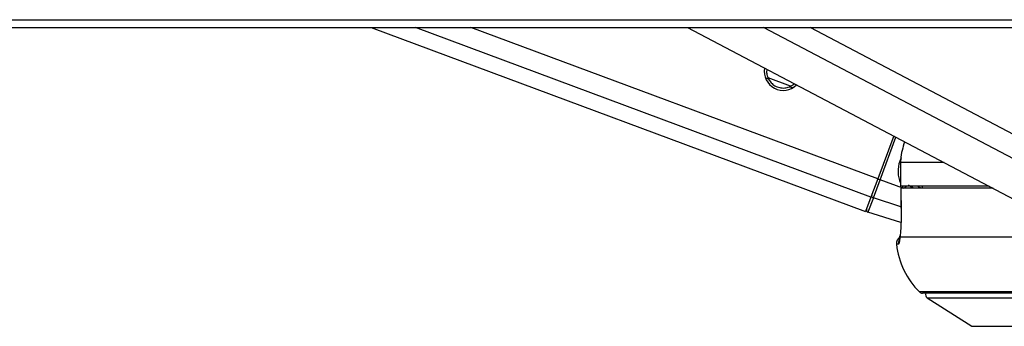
# Model space of a CAD drawing. Header units: millimetres. Extents: x 20 to 26560, y 40 to 18133.
# Tile 90 of 97: x 22187 to 22437, y 5941 to 6019. Entities that reach past the tile are written whole.
import ezdxf

# ---------------------------------------------------------------- set-up
doc = ezdxf.new("R2010")
doc.units = ezdxf.units.MM
doc.header["$LTSCALE"] = 2

msp = doc.modelspace()

# ---------------------------------------------------------------- linework, layer by layer
at = {"color": 7, "linetype": 'Continuous', "lineweight": 25}
for p, q in [((22276.48, 6016.65), (22401.99, 5969.96)), ((22356.77, 6016.65), (22443.36, 5971.1)), ((22409.11, 5989.12), (22405.06, 5978.24)), ((22410.85, 5982.36), (22410.85, 5976.36)), ((22410.85, 5982.36), (22410.87, 5982.36)), ((22410.87, 5982.36), (22410.87, 5976.36)), ((22405.06, 5978.24), (22403.35, 5973.62)), ((22403.95, 5973.43), (22405.65, 5978.02)), ((22405.06, 5978.24), (22405.65, 5978.02)), ((22410.87, 5976.36), (22410.85, 5976.36)), ((22433.36, 5976.36), (22410.87, 5976.36)), ((22410.89, 5975.86), (22410.98, 5969.69)), ((22434.39, 5975.86), (22410.9, 5975.86)), ((22410.91, 5975.86), (22410.9, 5975.86)), ((22416.33, 5976.36), (22416.34, 5975.86)), ((22403.35, 5973.62), (22401.99, 5969.96)), ((22403.95, 5973.43), (22402.59, 5969.78)), ((22410.96, 5967.15), (22402.59, 5969.78)), ((22411, 5969.69), (22410.98, 5969.69)), ((22442.13, 5963.46), (22410.7, 5963.46)), ((22559.5, 5949.26), (22416.39, 5949.26)), ((22417.65, 5948.08), (22428.96, 5940.85))]:
    msp.add_line(p, q, dxfattribs=at)
at = {"color": 8, "linetype": 'Continuous', "lineweight": 25}
for p, q in [((22403.35, 5973.62), (22287.67, 6016.65)), ((22405.06, 5978.24), (22301.79, 6016.65)), ((22457.87, 5973.62), (22376.07, 6016.65)), ((22460.9, 5978.24), (22387.88, 6016.65)), ((22377.33, 6003.57), (22376.55, 6003.86)), ((22382.88, 6001.75), (22377.22, 6003.85)), ((22383.41, 6001.3), (22382.63, 6001.59)), ((22405.65, 5978.02), (22409.67, 5988.82)), ((22410.98, 5983.59), (22410.67, 5982.74)), ((22421.96, 5982.36), (22410.87, 5982.36)), ((22411.45, 5975.86), (22405.65, 5978.02)), ((22413.78, 5975.86), (22412.85, 5976.76)), ((22413.41, 5976.36), (22413.43, 5976.34)), ((22413.63, 5976.36), (22413.71, 5976.26)), ((22413.71, 5976.26), (22413.81, 5976.36)), ((22415.92, 5975.86), (22415.97, 5975.99)), ((22416.33, 5975.86), (22415.97, 5975.99)), ((22410.96, 5971.16), (22403.95, 5973.43)), ((22410.33, 5961.64), (22409.83, 5961.64)), ((22559.5, 5949.55), (22415.69, 5949.55)), ((22417.65, 5948.08), (22559.5, 5948.08)), ((22428.96, 5940.85), (22559.5, 5940.85))]:
    msp.add_line(p, q, dxfattribs=at)
at = {"color": 7, "linetype": 'Continuous', "lineweight": 25, "flags": 128}
for points in [[(22184.17, 6018.61), (22191.93, 6018.61), (22199.69, 6018.61), (22215.21, 6018.61), (22222.97, 6018.61), (22238.49, 6018.61), (22246.24, 6018.61), (22261.76, 6018.61), (22269.52, 6018.61), (22285.04, 6018.61), (22292.8, 6018.61), (22300.56, 6018.61), (22316.07, 6018.61), (22323.83, 6018.61), (22339.35, 6018.61), (22347.11, 6018.61), (22362.63, 6018.61), (22370.38, 6018.61), (22385.9, 6018.61), (22393.66, 6018.61), (22401.42, 6018.61), (22416.94, 6018.61), (22424.7, 6018.61), (22440.21, 6018.61)], [(22179.15, 6016.65), (22194.67, 6016.65), (22202.43, 6016.65), (22217.94, 6016.65), (22225.7, 6016.65), (22241.22, 6016.65), (22248.98, 6016.65), (22256.74, 6016.65), (22272.26, 6016.65), (22280.01, 6016.65), (22295.53, 6016.65), (22303.29, 6016.65), (22318.81, 6016.65), (22326.57, 6016.65), (22334.33, 6016.65), (22349.84, 6016.65), (22357.6, 6016.65), (22373.12, 6016.65), (22380.88, 6016.65), (22396.4, 6016.65), (22404.15, 6016.65), (22419.67, 6016.65), (22427.43, 6016.65), (22435.19, 6016.65), (22450.71, 6016.65)], [(22410.9, 5975.86), (22410.96, 5971.86), (22411, 5969.69)], [(22410.7, 5963.46), (22410.71, 5963.79), (22410.71, 5963.82)]]:
    msp.add_lwpolyline(points, dxfattribs=at)
at = {"color": 7, "linetype": 'Continuous', "lineweight": 25}
for centre, radius, start, end in [((22381.06, 6005.49), 4.8, 169.5744, 314.9271), ((22404.07, 5973.97), 0.561, 166.1382, 257.2291), ((22402.77, 5970.35), 0.6, 159.594, 252.594), ((22411.82, 5961.86), 2, 124.0227, 186.2162), ((22429.71, 5963.81), 20, 186.2162, 225.4883), ((22416.39, 5950.26), 1, 225.4883, 270), ((22418.19, 5948.92), 1, 160.3602, 237.4039)]:
    msp.add_arc(centre, radius, start, end, dxfattribs=at)
at = {"color": 8, "linetype": 'Continuous', "lineweight": 25}
for centre, radius, start, end in [((22394.99, 5998.46), 28.13, 306.5303, 308.2086), ((22417.53, 5980.19), 5.47, 225.8612, 232.2626), ((22417.53, 5980.19), 4.47, 238.8235, 249.594), ((22412.32, 5961.86), 2.01, 154.3965, 186.1993)]:
    msp.add_arc(centre, radius, start, end, dxfattribs=at)
for start_param, end_param in [(3.141593, 3.921132), (4.039358, 4.132258)]:
    msp.add_ellipse((22417.59, 5980.17), major_axis=(6.92, -2.57), ratio=0.999996, start_param=start_param, end_param=end_param, dxfattribs=at)
at = {"color": 7, "linetype": 'Continuous', "lineweight": 25}
for points, knots in [([(22376.93, 6006.05), (22376.9, 6005.87), (22376.8, 6005.3), (22376.95, 6004.44), (22377.21, 6003.84), (22377.33, 6003.57)], [0, 0, 0, 0, 0.202027, 0.634917, 1, 1, 1, 1]), ([(22377.33, 6003.57), (22377.53, 6003.23), (22377.94, 6002.57), (22378.96, 6001.78), (22380.16, 6001.32), (22381.47, 6001.23), (22382.24, 6001.47), (22382.63, 6001.59)], [0, 0, 0, 0, 0.196452, 0.39265, 0.593358, 0.798818, 1, 1, 1, 1]), ([(22382.63, 6001.59), (22383.05, 6001.77), (22383.51, 6001.97), (22383.85, 6002.36), (22383.88, 6002.39)], [0, 0, 0, 0, 0.9266034, 1, 1, 1, 1]), ([(22411.9, 5987.65), (22411.44, 5986.19), (22410.9, 5984.45), (22410.88, 5982.64), (22410.87, 5982.36)], [0, 0, 0, 0, 0.842296, 1, 1, 1, 1]), ([(22413.43, 5976.34), (22413.49, 5976.32), (22413.59, 5976.29), (22413.68, 5976.27), (22413.71, 5976.26)], [0, 0, 0, 0, 0.698757, 1, 1, 1, 1]), ([(22411, 5969.69), (22411, 5969.15), (22411.01, 5967.72), (22410.92, 5965.52), (22410.79, 5964.1), (22410.71, 5963.5), (22410.7, 5963.46)], [0, 0, 0, 0, 0.220493, 0.593656, 0.970348, 1, 1, 1, 1]), ([(22410.7, 5963.46), (22410.64, 5962.95), (22410.53, 5961.91), (22410.4, 5961.73), (22410.33, 5961.64)], [0, 0, 0, 0, 0.485349, 1, 1, 1, 1]), ([(22410.71, 5963.82), (22410.69, 5963.67), (22410.63, 5963.18), (22410.56, 5962.76), (22410.54, 5962.68), (22410.54, 5962.65)], [0, 0, 0, 0, 0.2063629, 0.7178384, 1, 1, 1, 1])]:
    msp.add_open_spline(points, degree=3, knots=knots, dxfattribs=at)

doc.saveas('drawing.dxf')
